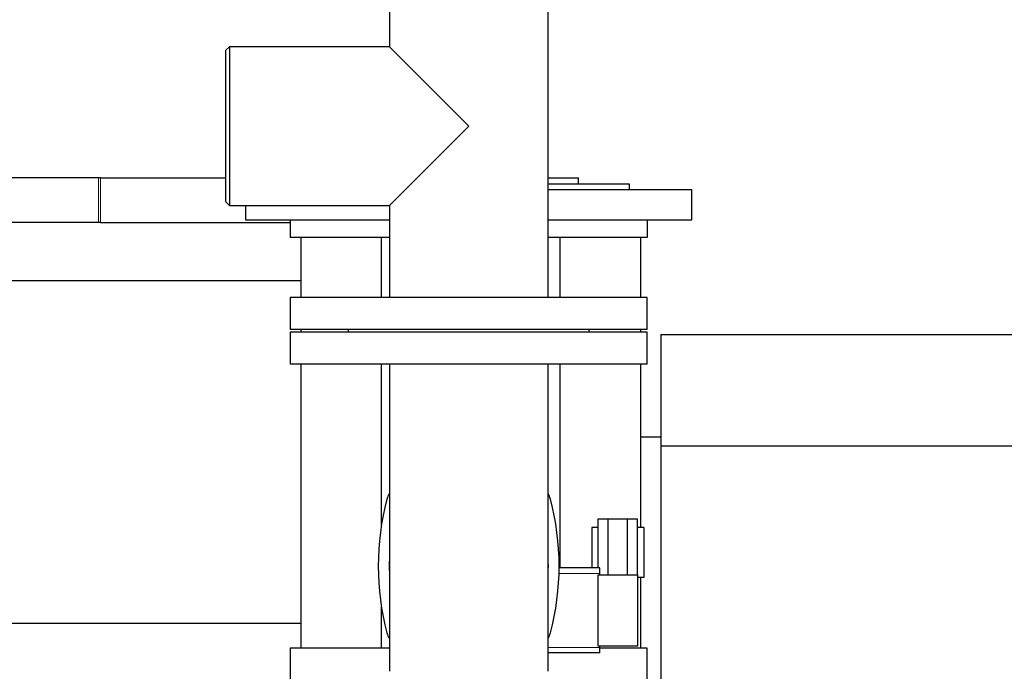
# Model space of a CAD drawing. Header units: inches. Extents: x 0 to 17820, y -10 to 12600.
# Tile 102 of 125: x 8462 to 9014, y 10829 to 11194. Entities that reach past the tile are written whole.
import ezdxf

# ---------------------------------------------------------------- set-up
doc = ezdxf.new("R2010")
doc.units = ezdxf.units.IN
doc.layers.add('1', color=7, linetype='Continuous', true_color=0xffffff)
doc.layers.add('254', color=7, linetype='Continuous', true_color=0xffffff)
doc.styles.add('latin_extended', font='simplex.shx')
doc.dimstyles.get("Standard").update_dxf_attribs({"dimtxt": 0.18, "dimasz": 0.18, "dimexe": 0.18, "dimexo": 0.0625, "dimgap": 0.09, "dimtad": 0, "dimtih": 1, "dimtoh": 1, "dimdec": 4, "dimzin": 0, "dimdsep": 46, "dimtxsty": 'Standard', "dimcen": 0.09, "dimadec": 0, "dimazin": 0, "dimtfac": 1, "dimtdec": 4, "dimtofl": 0, "dimtmove": 0, "dimatfit": 3, "dimfxl": 1, "dimtolj": 1, "dimtzin": 0, "dimarcsym": 0})

# ---------------------------------------------------------------- blocks, each defined once
blk = doc.blocks.new('_U11')
at = {"layer": '254', "color": 3, "linetype": 'Continuous', "lineweight": 13, "transparency": 16777216}
for p, q in [((7549.04, 10084.15), (7549.04, 11597.89)), ((9937.59, 8760.54), (9937.59, 11597.89)), ((7654.04, 11567.89), (9832.59, 11567.89))]:
    blk.add_line(p, q, dxfattribs=at)
at = {"layer": '254', "color": 3, "transparency": 16777216}
for points in [[(7654.04, 11585.39), (7654.04, 11550.39), (7549.04, 11567.89)], [(9832.59, 11550.39), (9832.59, 11585.39), (9937.59, 11567.89)]]:
    blk.add_solid(points, dxfattribs=at)
at = {"layer": 'Defpoints', "color": 0, "transparency": 16777216}
for p in [(9937.59, 11567.89), (7549.04, 10054.15), (9937.59, 8730.54)]:
    blk.add_point(p, dxfattribs=at)
at = {"layer": '254', "color": 2, "lineweight": 13, "transparency": 16777216, "insert": (8560.82, 11725.39), "char_height": 105, "attachment_point": 1, "style": 'latin_extended'}
blk.add_mtext('\\A1;2389', dxfattribs=at)

msp = doc.modelspace()

# ---------------------------------------------------------------- linework, layer by layer
at = {"layer": '1', "color": 2, "linetype": 'Continuous', "lineweight": 25}
for p, q in [((8669.09, 11228.149), (8669.09, 11178.599)), ((8757.99, 11038.149), (8757.99, 11228.149)), ((8579.54, 11178.599), (8577.54, 11176.599)), ((8577.54, 11091.699), (8577.54, 11176.599)), ((8579.54, 11178.599), (8579.54, 11089.699)), ((8669.09, 11178.599), (8579.54, 11178.599)), ((8669.09, 11178.599), (8713.54, 11134.149)), ((8713.54, 11134.149), (8669.09, 11089.699)), ((8506.145, 11105.149), (8450.04, 11105.149)), ((8507.275, 11105.149), (8506.145, 11105.149)), ((8507.275, 11105.149), (8577.549, 11105.149)), ((8803.54, 11101.649), (8757.993, 11101.649)), ((8757.994, 11105.149), (8775.04, 11105.149)), ((8775.04, 11101.649), (8775.04, 11105.149)), ((8803.54, 11098.649), (8803.54, 11101.649)), ((8757.989, 11098.649), (8838.54, 11098.649)), ((8838.54, 11081.649), (8838.54, 11098.649)), ((8577.54, 11091.699), (8579.54, 11089.699)), ((8579.54, 11089.699), (8669.09, 11089.699)), ((8588.54, 11089.699), (8588.54, 11081.649)), ((8669.09, 11089.699), (8669.09, 11038.149)), ((8506.145, 11080.086), (8450.04, 11080.086)), ((8507.275, 11080.086), (8506.145, 11080.086)), ((8507.275, 11080.086), (8613.545, 11080.086)), ((8588.54, 11081.649), (8613.543, 11081.649)), ((8613.54, 11081.649), (8669.094, 11081.649)), ((8613.54, 11081.649), (8613.54, 11071.649)), ((8757.99, 11081.649), (8813.54, 11081.649)), ((8813.538, 11081.649), (8838.54, 11081.649)), ((8813.54, 11081.649), (8813.54, 11071.649)), ((8669.094, 11071.649), (8613.54, 11071.649)), ((8619.695, 11038.146), (8619.695, 11071.649)), ((8664.695, 11038.146), (8664.695, 11071.647)), ((8813.54, 11071.649), (8757.99, 11071.649)), ((8764.695, 11038.146), (8764.695, 11071.647)), ((8809.695, 11071.649), (8809.695, 11038.146)), ((8619.691, 11047.368), (8263.789, 11047.368)), ((8813.54, 11038.149), (8613.54, 11038.149)), ((8613.54, 11038.149), (8613.54, 11020.149)), ((8813.54, 11020.149), (8813.54, 11038.149)), ((8813.54, 11020.149), (8613.54, 11020.149)), ((8619.695, 11018.647), (8619.695, 11020.148)), ((8646.04, 11020.149), (8646.04, 11018.649)), ((8781.04, 11018.649), (8781.04, 11020.149)), ((8809.695, 11020.148), (8809.695, 11018.647)), ((8813.54, 11018.649), (8613.54, 11018.649)), ((8613.54, 11018.649), (8613.54, 11000.649)), ((8813.54, 11000.649), (8813.54, 11018.649)), ((8821.094, 11017.311), (8821.094, 10955.047)), ((8821.094, 11017.311), (9067.955, 11017.311)), ((8713.54, 11000.649), (8613.54, 11000.649)), ((8619.695, 10841.653), (8619.695, 11000.649)), ((8664.695, 10910.646), (8664.695, 11000.646)), ((8669.09, 11000.649), (8669.09, 10828.65)), ((8813.54, 11000.649), (8713.54, 11000.649)), ((8757.99, 10828.65), (8757.99, 11000.649)), ((8764.695, 10886.552), (8764.695, 11000.646)), ((8809.695, 11000.649), (8809.695, 10909.161)), ((8821.094, 10959.753), (8809.695, 10959.753)), ((8821.094, 10955.047), (8821.094, 10783.749)), ((8821.094, 10955.047), (9067.955, 10955.047)), ((8786.125, 10886.549), (8786.125, 10914.157)), ((8786.125, 10914.157), (8791.61, 10914.157)), ((8791.61, 10914.157), (8802.579, 10914.157)), ((8791.61, 10882.657), (8791.61, 10914.157)), ((8802.579, 10914.157), (8808.064, 10914.157)), ((8802.579, 10882.657), (8802.579, 10914.157)), ((8808.064, 10882.657), (8808.064, 10914.157)), ((8786.125, 10909.157), (8782.594, 10909.157)), ((8782.594, 10909.157), (8782.594, 10886.549)), ((8811.594, 10909.157), (8808.064, 10909.157)), ((8811.594, 10909.157), (8811.594, 10881.157)), ((8787.04, 10886.549), (8764.2, 10886.549)), ((8787.04, 10883.485), (8787.04, 10886.549)), ((8786.094, 10842.657), (8786.094, 10882.657)), ((8786.094, 10882.657), (8808.094, 10882.657)), ((8787.04, 10882.657), (8787.04, 10883.485)), ((8808.094, 10882.657), (8808.094, 10842.657)), ((8811.594, 10881.157), (8808.094, 10881.157)), ((8809.695, 10881.157), (8809.695, 10841.653)), ((8664.695, 10841.652), (8664.695, 10864.657)), ((8619.691, 10855.365), (8263.789, 10855.365)), ((8808.094, 10842.657), (8786.094, 10842.657)), ((8787.04, 10841.945), (8787.04, 10842.657)), ((8669.09, 10841.649), (8613.54, 10841.649)), ((8613.54, 10841.649), (8613.54, 10721.807)), ((8787.04, 10838.949), (8757.991, 10838.949)), ((8813.54, 10841.649), (8787.037, 10841.649)), ((8787.04, 10838.949), (8787.04, 10841.945)), ((8813.54, 10721.807), (8813.54, 10841.649))]:
    msp.add_line(p, q, dxfattribs=at)
at = {"layer": '1', "color": 110, "linetype": 'Continuous', "lineweight": 13}
for p, q in [((8506.145, 11080.086), (8506.145, 11105.149)), ((8507.275, 11080.086), (8507.275, 11105.149)), ((8787.04, 10883.485), (8764.145, 10883.485)), ((8787.04, 10841.945), (8757.99, 10841.945))]:
    msp.add_line(p, q, dxfattribs=at)
at = {"layer": '1', "color": 2, "linetype": 'Continuous', "lineweight": 25}
for centre, radius, start, end in [((8809.174, 10887.649), 146.297, 165.15172, 194.84828), ((8679.04, 10922.149), 11.668, 148.50986, 165.15172), ((8748.04, 10922.149), 11.668, 14.84828, 31.49014), ((8617.907, 10887.649), 146.297, 345.15172, 14.84828), ((8713.54, 10887.649), 44.614, 175.08375, 184.92188), ((8713.54, 10887.649), 44.614, 355.07812, 4.91625), ((8679.04, 10853.149), 11.668, 194.84828, 211.49014), ((8748.04, 10853.149), 11.668, 328.50986, 345.15172)]:
    msp.add_arc(centre, radius, start, end, dxfattribs=at)

# ---------------------------------------------------------------- dimensions: what is measured, and where the dimension line sits
at = {"layer": '254', "color": 2, "linetype": 'Continuous', "lineweight": 13}
dim = msp.add_linear_dim(base=(9937.593, 11567.886), p1=(7549.04, 10054.15), p2=(9937.593, 8730.542), dimstyle='Standard', override={"dimscale": 30, "dimtxt": 3.5, "dimasz": 3.5, "dimexe": 1, "dimexo": 1, "dimgap": 1.75, "dimtad": 1, "dimtih": 1, "dimtoh": 0, "dimdec": 0, "dimlfac": 1, "dimzin": 8, "dimdsep": 46, "dimlunit": 2, "dimtxsty": 'latin_extended', "dimsah": 1, "dimse1": 0, "dimse2": 0, "dimsd1": 0, "dimsd2": 0, "dimclrd": 3, "dimclre": 3, "dimclrt": 2, "dimtol": 0, "dimtm": -0.1, "dimtfac": 0.714286, "dimtdec": 3, "dimtofl": 1, "dimtmove": 0, "dimtzin": 8, "dimlwd": 13, "dimlwe": 13}, dxfattribs=at)
dim.commit()
dim.dimension.update_dxf_attribs({"geometry": '_U11', "text_midpoint": (8743.317, 11567.886), "dimtype": 160})

doc.saveas('drawing.dxf')
